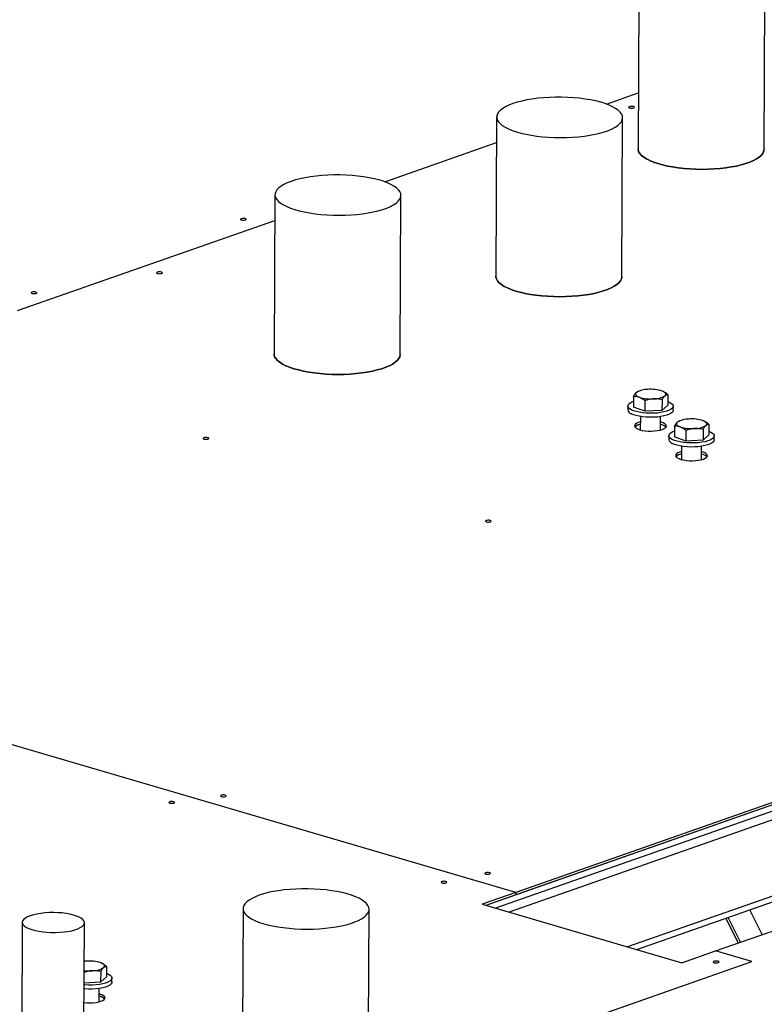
# Model space of a CAD drawing. Header units: millimetres. Extents: x 5 to 589, y 5 to 415.
# Tile 56 of 120: x 356 to 367, y 82 to 97. Entities that reach past the tile are written whole.
import ezdxf

# ---------------------------------------------------------------- set-up
doc = ezdxf.new("R2010")
doc.units = ezdxf.units.MM
doc.layers.add('TRAIT-FORT', color=4, linetype='Continuous', lineweight=25)

msp = doc.modelspace()

# ---------------------------------------------------------------- linework, layer by layer
at = {"layer": 'TRAIT-FORT', "color": 4, "linetype": 'Continuous', "lineweight": 25}
for p, q in [((365.463, 97.098), (365.45, 94.73)), ((367.325, 94.719), (367.338, 97.088)), ((364.979, 95.395), (365.454, 95.562)), ((364.979, 95.395), (365.454, 95.562)), ((363.346, 95.203), (363.333, 92.835)), ((365.208, 92.824), (365.221, 95.192)), ((361.68, 94.239), (363.344, 94.822)), ((361.68, 94.239), (363.344, 94.822)), ((360.047, 94.046), (360.034, 91.678)), ((361.909, 91.667), (361.922, 94.036)), ((356.219, 92.324), (360.045, 93.665)), ((356.219, 92.324), (360.045, 93.665)), ((365.455, 91.123), (365.447, 91.119)), ((365.821, 91.121), (365.82, 91.121)), ((365.382, 91.046), (365.381, 90.888)), ((365.552, 90.983), (365.551, 90.824)), ((365.807, 90.997), (365.806, 90.838)), ((365.892, 91.075), (365.892, 90.916)), ((365.299, 90.904), (365.299, 90.845)), ((365.551, 90.824), (365.381, 90.888)), ((365.806, 90.838), (365.551, 90.824)), ((365.806, 90.838), (365.892, 90.916)), ((365.974, 90.841), (365.974, 90.9)), ((365.486, 90.747), (365.484, 90.548)), ((365.784, 90.546), (365.786, 90.745)), ((366.066, 90.681), (366.057, 90.678)), ((366.431, 90.679), (366.431, 90.679)), ((365.485, 90.63), (365.458, 90.622)), ((365.993, 90.605), (365.992, 90.446)), ((366.162, 90.541), (366.162, 90.382)), ((366.418, 90.555), (366.417, 90.397)), ((366.503, 90.633), (366.502, 90.475)), ((365.909, 90.462), (365.909, 90.403)), ((366.162, 90.382), (365.992, 90.446)), ((366.417, 90.397), (366.162, 90.382)), ((366.417, 90.397), (366.502, 90.475)), ((366.584, 90.399), (366.584, 90.459)), ((366.096, 90.305), (366.095, 90.106)), ((366.395, 90.105), (366.396, 90.304)), ((366.095, 90.189), (366.068, 90.181)), ((363.63, 83.666), (355.904, 85.93)), ((363.63, 83.666), (355.904, 85.93)), ((369.149, 85.566), (363.184, 83.474)), ((369.149, 85.601), (363.63, 83.666)), ((369.149, 85.566), (363.63, 83.631)), ((369.148, 85.471), (363.33, 83.431)), ((369.129, 85.334), (363.532, 83.372)), ((366.603, 82.795), (372.122, 84.73)), ((370.46, 84.667), (365.295, 82.856)), ((365.43, 82.816), (370.398, 84.558)), ((363.63, 83.666), (363.129, 83.49)), ((363.63, 83.666), (363.63, 83.631)), ((363.63, 83.666), (363.63, 83.631)), ((363.63, 83.631), (363.184, 83.474)), ((363.63, 83.631), (363.63, 83.631)), ((359.573, 83.425), (359.559, 81.057)), ((361.434, 81.046), (361.447, 83.415)), ((363.129, 83.49), (366.102, 82.619)), ((367.297, 83.038), (367.112, 83.406)), ((356.288, 83.22), (356.275, 80.852)), ((357.2, 80.847), (357.213, 83.215)), ((366.756, 83.281), (366.941, 82.913)), ((366.974, 82.925), (366.789, 83.292)), ((366.102, 82.619), (366.603, 82.795)), ((367.142, 82.637), (366.603, 82.795)), ((367.142, 82.637), (366.603, 82.795)), ((366.603, 82.795), (366.603, 82.795)), ((345.402, 75.014), (367.142, 82.637)), ((364.634, 81.758), (367.142, 82.637)), ((367.142, 82.637), (367.142, 82.637)), ((357.455, 82.489), (357.454, 82.331)), ((357.469, 82.613), (357.468, 82.613)), ((357.541, 82.568), (357.54, 82.409)), ((357.454, 82.331), (357.208, 82.317)), ((357.454, 82.331), (357.54, 82.409)), ((357.622, 82.334), (357.622, 82.393)), ((357.432, 82.039), (357.434, 82.238))]:
    msp.add_line(p, q, dxfattribs=at)
at = {"layer": 'TRAIT-FORT', "color": 4, "linetype": 'Continuous', "lineweight": 25, "flags": 128}
for points in [[(363.587, 95.402), (363.529, 95.38), (363.479, 95.356), (363.436, 95.331), (363.402, 95.304), (363.375, 95.276), (363.357, 95.248), (363.347, 95.219), (363.347, 95.19), (363.355, 95.161), (363.372, 95.133), (363.397, 95.105), (363.43, 95.078), (363.472, 95.052), (363.521, 95.027), (363.577, 95.004), (363.64, 94.983), (363.708, 94.964), (363.783, 94.947), (363.861, 94.932), (363.944, 94.92), (364.03, 94.91), (364.118, 94.903), (364.208, 94.899), (364.299, 94.898), (364.389, 94.899), (364.479, 94.903), (364.566, 94.91), (364.651, 94.92), (364.733, 94.932), (364.81, 94.947), (364.882, 94.964), (364.949, 94.983), (365.01, 95.004), (365.064, 95.027), (365.11, 95.052), (365.149, 95.078), (365.18, 95.105), (365.202, 95.133), (365.216, 95.162), (365.221, 95.191), (365.217, 95.22), (365.205, 95.248), (365.184, 95.277), (365.154, 95.304), (365.117, 95.331), (365.072, 95.356), (365.019, 95.38), (364.959, 95.402), (364.894, 95.423), (364.822, 95.441), (364.745, 95.457), (364.665, 95.47), (364.58, 95.481), (364.493, 95.489), (364.404, 95.495), (364.313, 95.498), (364.223, 95.497), (364.133, 95.495), (364.044, 95.489), (363.958, 95.481), (363.875, 95.47), (363.795, 95.456), (363.72, 95.44), (363.65, 95.422), (363.587, 95.402)], [(365.321, 95.356), (365.313, 95.352), (365.311, 95.347), (365.315, 95.341), (365.325, 95.337), (365.339, 95.334), (365.355, 95.333), (365.371, 95.335), (365.385, 95.338), (365.393, 95.342), (365.395, 95.348), (365.391, 95.353), (365.381, 95.357), (365.367, 95.36), (365.351, 95.361), (365.335, 95.359), (365.321, 95.356)], [(365.45, 94.73), (365.45, 94.717), (365.458, 94.688), (365.475, 94.659), (365.5, 94.631), (365.534, 94.604), (365.575, 94.578), (365.624, 94.554), (365.681, 94.531), (365.743, 94.509), (365.812, 94.49), (365.886, 94.473), (365.965, 94.459), (366.048, 94.446), (366.134, 94.437), (366.222, 94.43), (366.312, 94.426), (366.402, 94.424), (366.493, 94.426), (366.582, 94.43), (366.67, 94.437), (366.755, 94.447), (366.836, 94.459), (366.914, 94.473), (366.986, 94.491), (367.053, 94.51), (367.113, 94.531), (367.167, 94.554), (367.214, 94.579), (367.253, 94.605), (367.283, 94.632), (367.306, 94.66), (367.319, 94.688), (367.325, 94.717), (367.325, 94.719)], [(367.325, 94.719), (367.325, 94.717), (367.319, 94.688), (367.306, 94.66), (367.283, 94.632), (367.253, 94.605), (367.214, 94.579), (367.167, 94.554), (367.113, 94.531), (367.053, 94.51), (366.986, 94.491), (366.914, 94.473), (366.836, 94.459), (366.755, 94.447), (366.67, 94.437), (366.582, 94.43), (366.493, 94.426), (366.402, 94.424), (366.312, 94.426), (366.222, 94.43), (366.134, 94.437), (366.048, 94.446), (365.965, 94.459), (365.886, 94.473), (365.812, 94.49), (365.743, 94.509), (365.681, 94.531), (365.624, 94.554), (365.575, 94.578), (365.534, 94.604), (365.5, 94.631), (365.475, 94.659), (365.458, 94.688), (365.45, 94.717), (365.45, 94.73)], [(360.288, 94.245), (360.231, 94.223), (360.18, 94.199), (360.138, 94.174), (360.103, 94.147), (360.076, 94.12), (360.058, 94.091), (360.049, 94.063), (360.048, 94.034), (360.056, 94.005), (360.073, 93.976), (360.098, 93.948), (360.132, 93.921), (360.173, 93.895), (360.222, 93.87), (360.278, 93.847), (360.341, 93.826), (360.41, 93.807), (360.484, 93.79), (360.563, 93.775), (360.646, 93.763), (360.731, 93.753), (360.82, 93.747), (360.91, 93.742), (361, 93.741), (361.091, 93.742), (361.18, 93.747), (361.268, 93.754), (361.352, 93.763), (361.434, 93.775), (361.511, 93.79), (361.584, 93.807), (361.651, 93.826), (361.711, 93.848), (361.765, 93.871), (361.811, 93.895), (361.85, 93.921), (361.881, 93.949), (361.903, 93.977), (361.917, 94.005), (361.922, 94.034), (361.919, 94.063), (361.906, 94.092), (361.885, 94.12), (361.856, 94.148), (361.818, 94.174), (361.773, 94.2), (361.72, 94.223), (361.661, 94.246), (361.595, 94.266), (361.523, 94.284), (361.447, 94.3), (361.366, 94.313), (361.281, 94.324), (361.194, 94.333), (361.105, 94.338), (361.015, 94.341), (360.924, 94.341), (360.834, 94.338), (360.746, 94.332), (360.659, 94.324), (360.576, 94.313), (360.496, 94.3), (360.421, 94.284), (360.352, 94.266), (360.288, 94.245)], [(359.546, 93.69), (359.538, 93.686), (359.536, 93.68), (359.54, 93.675), (359.55, 93.671), (359.564, 93.668), (359.58, 93.667), (359.596, 93.669), (359.61, 93.672), (359.618, 93.676), (359.62, 93.681), (359.616, 93.687), (359.606, 93.691), (359.592, 93.694), (359.576, 93.695), (359.56, 93.693), (359.546, 93.69)], [(358.298, 92.894), (358.289, 92.889), (358.287, 92.884), (358.291, 92.879), (358.301, 92.874), (358.315, 92.872), (358.332, 92.871), (358.348, 92.872), (358.361, 92.875), (358.369, 92.88), (358.372, 92.885), (358.368, 92.89), (358.358, 92.894), (358.343, 92.897), (358.327, 92.898), (358.311, 92.897), (358.298, 92.894)], [(363.333, 92.835), (363.334, 92.822), (363.342, 92.793), (363.358, 92.764), (363.383, 92.736), (363.417, 92.709), (363.458, 92.683), (363.508, 92.659), (363.564, 92.636), (363.626, 92.614), (363.695, 92.595), (363.769, 92.578), (363.848, 92.563), (363.931, 92.551), (364.017, 92.542), (364.105, 92.535), (364.195, 92.531), (364.286, 92.529), (364.376, 92.531), (364.465, 92.535), (364.553, 92.542), (364.638, 92.551), (364.719, 92.564), (364.797, 92.578), (364.869, 92.595), (364.936, 92.615), (364.997, 92.636), (365.05, 92.659), (365.097, 92.684), (365.136, 92.71), (365.166, 92.737), (365.189, 92.765), (365.203, 92.793), (365.208, 92.822), (365.208, 92.824)], [(365.208, 92.824), (365.208, 92.822), (365.203, 92.793), (365.189, 92.765), (365.166, 92.737), (365.136, 92.71), (365.097, 92.684), (365.05, 92.659), (364.997, 92.636), (364.936, 92.615), (364.869, 92.595), (364.797, 92.578), (364.719, 92.564), (364.638, 92.551), (364.553, 92.542), (364.465, 92.535), (364.376, 92.531), (364.286, 92.529), (364.195, 92.531), (364.105, 92.535), (364.017, 92.542), (363.931, 92.551), (363.848, 92.563), (363.769, 92.578), (363.695, 92.595), (363.626, 92.614), (363.564, 92.636), (363.508, 92.659), (363.458, 92.683), (363.417, 92.709), (363.383, 92.736), (363.358, 92.764), (363.342, 92.793), (363.334, 92.822), (363.333, 92.835)], [(356.43, 92.598), (356.422, 92.593), (356.419, 92.588), (356.424, 92.583), (356.433, 92.578), (356.448, 92.576), (356.464, 92.575), (356.48, 92.576), (356.493, 92.579), (356.502, 92.584), (356.504, 92.589), (356.5, 92.594), (356.49, 92.598), (356.476, 92.601), (356.46, 92.602), (356.444, 92.601), (356.43, 92.598)], [(360.034, 91.678), (360.035, 91.665), (360.043, 91.636), (360.06, 91.608), (360.085, 91.58), (360.118, 91.553), (360.16, 91.527), (360.209, 91.502), (360.265, 91.479), (360.328, 91.458), (360.397, 91.439), (360.471, 91.421), (360.55, 91.407), (360.632, 91.395), (360.718, 91.385), (360.807, 91.378), (360.896, 91.374), (360.987, 91.373), (361.077, 91.374), (361.167, 91.378), (361.254, 91.385), (361.339, 91.395), (361.421, 91.407), (361.498, 91.422), (361.57, 91.439), (361.637, 91.458), (361.698, 91.479), (361.752, 91.502), (361.798, 91.527), (361.837, 91.553), (361.868, 91.58), (361.89, 91.608), (361.904, 91.637), (361.909, 91.666), (361.909, 91.667)], [(361.909, 91.667), (361.909, 91.666), (361.904, 91.637), (361.89, 91.608), (361.868, 91.58), (361.837, 91.553), (361.798, 91.527), (361.752, 91.502), (361.698, 91.479), (361.637, 91.458), (361.57, 91.439), (361.498, 91.422), (361.421, 91.407), (361.339, 91.395), (361.254, 91.385), (361.167, 91.378), (361.077, 91.374), (360.987, 91.373), (360.896, 91.374), (360.807, 91.378), (360.718, 91.385), (360.632, 91.395), (360.55, 91.407), (360.471, 91.421), (360.397, 91.439), (360.328, 91.458), (360.265, 91.479), (360.209, 91.502), (360.16, 91.527), (360.118, 91.553), (360.085, 91.58), (360.06, 91.608), (360.043, 91.636), (360.035, 91.665), (360.034, 91.678)], [(365.85, 91.055), (365.858, 91.064), (365.862, 91.073), (365.862, 91.083), (365.858, 91.092), (365.851, 91.101), (365.84, 91.11), (365.825, 91.118), (365.808, 91.126)], [(365.349, 90.847), (365.324, 90.863), (365.307, 90.88), (365.299, 90.898), (365.301, 90.916), (365.312, 90.933), (365.331, 90.95), (365.359, 90.965), (365.382, 90.974)], [(365.892, 90.971), (365.924, 90.957), (365.949, 90.941), (365.966, 90.924), (365.973, 90.906), (365.972, 90.888), (365.961, 90.871), (365.942, 90.854), (365.914, 90.839), (365.878, 90.826), (365.836, 90.814), (365.789, 90.805), (365.737, 90.798), (365.683, 90.795), (365.627, 90.794), (365.571, 90.796), (365.518, 90.802), (365.467, 90.809), (365.422, 90.82), (365.382, 90.832), (365.349, 90.847), (365.349, 90.847)], [(365.425, 91.104), (365.417, 91.095), (365.413, 91.086), (365.413, 91.077), (365.416, 91.067), (365.424, 91.058), (365.435, 91.049), (365.449, 91.041), (365.467, 91.033)], [(365.974, 90.841), (365.971, 90.829), (365.961, 90.812), (365.941, 90.795), (365.913, 90.78), (365.878, 90.766), (365.836, 90.755), (365.788, 90.746), (365.737, 90.739), (365.682, 90.736), (365.627, 90.735), (365.571, 90.737), (365.518, 90.742), (365.467, 90.75), (365.421, 90.761), (365.381, 90.773), (365.348, 90.788)], [(366.46, 90.613), (366.468, 90.622), (366.472, 90.632), (366.472, 90.641), (366.469, 90.651), (366.461, 90.66), (366.45, 90.668), (366.436, 90.677), (366.418, 90.684)], [(365.485, 90.666), (365.458, 90.658), (365.431, 90.646), (365.411, 90.633), (365.4, 90.618), (365.398, 90.603), (365.405, 90.588), (365.42, 90.574), (365.444, 90.561), (365.476, 90.55), (365.513, 90.541), (365.556, 90.535), (365.601, 90.531), (365.647, 90.53), (365.693, 90.532), (365.737, 90.537), (365.777, 90.544), (365.811, 90.554), (365.839, 90.566), (365.859, 90.58), (365.87, 90.594), (365.872, 90.609), (365.865, 90.624), (365.849, 90.638), (365.825, 90.651), (365.794, 90.662), (365.785, 90.664)], [(365.959, 90.405), (365.934, 90.421), (365.917, 90.439), (365.91, 90.456), (365.911, 90.474), (365.922, 90.492), (365.942, 90.508), (365.97, 90.523), (365.992, 90.533)], [(366.035, 90.663), (366.027, 90.654), (366.023, 90.644), (366.023, 90.635), (366.027, 90.626), (366.034, 90.617), (366.045, 90.608), (366.06, 90.599), (366.078, 90.592)], [(358.988, 90.431), (358.98, 90.426), (358.977, 90.421), (358.981, 90.416), (358.991, 90.411), (359.005, 90.409), (359.022, 90.408), (359.038, 90.409), (359.051, 90.412), (359.06, 90.417), (359.062, 90.422), (359.058, 90.427), (359.048, 90.431), (359.034, 90.434), (359.017, 90.435), (359.001, 90.434), (358.988, 90.431)], [(366.502, 90.53), (366.534, 90.516), (366.56, 90.5), (366.576, 90.482), (366.584, 90.465), (366.582, 90.447), (366.572, 90.429), (366.552, 90.413), (366.524, 90.397), (366.489, 90.384), (366.447, 90.372), (366.399, 90.363), (366.347, 90.357), (366.293, 90.353), (366.237, 90.353), (366.182, 90.355), (366.128, 90.36), (366.078, 90.368), (366.032, 90.378), (365.992, 90.391), (365.959, 90.405), (365.959, 90.405)], [(366.584, 90.399), (366.582, 90.388), (366.571, 90.37), (366.552, 90.354), (366.524, 90.338), (366.488, 90.325), (366.446, 90.313), (366.399, 90.304), (366.347, 90.298), (366.293, 90.294), (366.237, 90.293), (366.182, 90.296), (366.128, 90.301), (366.078, 90.309), (366.032, 90.319), (365.992, 90.332), (365.959, 90.346)], [(366.096, 90.224), (366.069, 90.216), (366.041, 90.204), (366.021, 90.191), (366.01, 90.176), (366.008, 90.162), (366.015, 90.147), (366.031, 90.133), (366.055, 90.12), (366.086, 90.109), (366.124, 90.1), (366.166, 90.093), (366.211, 90.089), (366.258, 90.088), (366.304, 90.09), (366.347, 90.095), (366.387, 90.103), (366.422, 90.113), (366.449, 90.125), (366.469, 90.138), (366.48, 90.152), (366.482, 90.167), (366.475, 90.182), (366.46, 90.196), (366.435, 90.209), (366.404, 90.22), (366.396, 90.223)], [(363.19, 89.199), (363.182, 89.195), (363.179, 89.189), (363.183, 89.184), (363.193, 89.18), (363.208, 89.177), (363.224, 89.176), (363.24, 89.178), (363.253, 89.181), (363.262, 89.185), (363.264, 89.19), (363.26, 89.196), (363.25, 89.2), (363.236, 89.203), (363.219, 89.204), (363.203, 89.202), (363.19, 89.199)], [(359.248, 85.112), (359.24, 85.108), (359.237, 85.102), (359.241, 85.097), (359.251, 85.093), (359.266, 85.09), (359.282, 85.089), (359.298, 85.09), (359.311, 85.094), (359.32, 85.098), (359.322, 85.103), (359.318, 85.108), (359.308, 85.113), (359.294, 85.116), (359.277, 85.116), (359.261, 85.115), (359.248, 85.112)], [(358.479, 85.014), (358.471, 85.01), (358.468, 85.005), (358.472, 85), (358.482, 84.995), (358.496, 84.992), (358.513, 84.992), (358.529, 84.993), (358.542, 84.996), (358.551, 85), (358.553, 85.006), (358.549, 85.011), (358.539, 85.015), (358.525, 85.018), (358.508, 85.019), (358.492, 85.018), (358.479, 85.014)], [(363.181, 83.96), (363.172, 83.955), (363.17, 83.95), (363.174, 83.945), (363.184, 83.94), (363.198, 83.938), (363.214, 83.937), (363.231, 83.938), (363.244, 83.941), (363.252, 83.946), (363.255, 83.951), (363.251, 83.956), (363.241, 83.96), (363.226, 83.963), (363.21, 83.964), (363.194, 83.963), (363.181, 83.96)], [(362.53, 83.827), (362.522, 83.823), (362.519, 83.818), (362.523, 83.812), (362.533, 83.808), (362.547, 83.805), (362.564, 83.804), (362.58, 83.806), (362.593, 83.809), (362.602, 83.813), (362.604, 83.819), (362.6, 83.824), (362.59, 83.828), (362.576, 83.831), (362.559, 83.832), (362.543, 83.83), (362.53, 83.827)], [(359.813, 83.624), (359.756, 83.602), (359.706, 83.578), (359.663, 83.553), (359.628, 83.526), (359.602, 83.499), (359.583, 83.47), (359.574, 83.442), (359.573, 83.413), (359.581, 83.384), (359.598, 83.355), (359.623, 83.327), (359.657, 83.3), (359.698, 83.274), (359.747, 83.249), (359.803, 83.226), (359.866, 83.205), (359.935, 83.186), (360.009, 83.169), (360.088, 83.154), (360.171, 83.142), (360.257, 83.132), (360.345, 83.126), (360.435, 83.121), (360.525, 83.12), (360.616, 83.121), (360.705, 83.126), (360.793, 83.133), (360.878, 83.142), (360.959, 83.154), (361.037, 83.169), (361.109, 83.186), (361.176, 83.205), (361.236, 83.227), (361.29, 83.25), (361.337, 83.274), (361.376, 83.3), (361.406, 83.328), (361.429, 83.356), (361.442, 83.384), (361.447, 83.413), (361.444, 83.442), (361.431, 83.471), (361.41, 83.499), (361.381, 83.527), (361.343, 83.553), (361.298, 83.579), (361.245, 83.602), (361.186, 83.625), (361.12, 83.645), (361.049, 83.663), (360.972, 83.679), (360.891, 83.692), (360.807, 83.703), (360.719, 83.712), (360.63, 83.717), (360.54, 83.72), (360.449, 83.72), (360.359, 83.717), (360.271, 83.711), (360.184, 83.703), (360.101, 83.692), (360.022, 83.679), (359.947, 83.663), (359.877, 83.645), (359.813, 83.624)], [(356.407, 83.319), (356.367, 83.303), (356.335, 83.285), (356.311, 83.266), (356.295, 83.246), (356.288, 83.225), (356.291, 83.205), (356.302, 83.184), (356.322, 83.165), (356.35, 83.146), (356.386, 83.129), (356.429, 83.113), (356.479, 83.099), (356.534, 83.088), (356.593, 83.08), (356.655, 83.074), (356.718, 83.07), (356.783, 83.07), (356.847, 83.073), (356.909, 83.078), (356.968, 83.086), (357.023, 83.097), (357.072, 83.11), (357.115, 83.125), (357.151, 83.142), (357.179, 83.16), (357.199, 83.18), (357.211, 83.2), (357.213, 83.221), (357.206, 83.241), (357.19, 83.261), (357.166, 83.281), (357.134, 83.299), (357.094, 83.315), (357.048, 83.33), (356.996, 83.342), (356.939, 83.352), (356.878, 83.36), (356.815, 83.364), (356.751, 83.366), (356.686, 83.365), (356.623, 83.361), (356.562, 83.354), (356.505, 83.345), (356.453, 83.333), (356.407, 83.319)], [(357.243, 82.643), (357.215, 82.641), (357.21, 82.641)], [(366.581, 82.64), (366.573, 82.636), (366.57, 82.63), (366.574, 82.625), (366.584, 82.621), (366.599, 82.618), (366.615, 82.617), (366.631, 82.618), (366.644, 82.622), (366.653, 82.626), (366.655, 82.631), (366.651, 82.636), (366.641, 82.641), (366.627, 82.644), (366.61, 82.644), (366.594, 82.643), (366.581, 82.64)], [(357.498, 82.548), (357.506, 82.557), (357.51, 82.566), (357.51, 82.575), (357.506, 82.585), (357.499, 82.594), (357.488, 82.603), (357.473, 82.611), (357.456, 82.619)], [(357.54, 82.464), (357.572, 82.45), (357.597, 82.434), (357.614, 82.417), (357.621, 82.399), (357.62, 82.381), (357.609, 82.364), (357.59, 82.347), (357.562, 82.332), (357.526, 82.318), (357.484, 82.307), (357.437, 82.298), (357.385, 82.291), (357.331, 82.287), (357.275, 82.287), (357.22, 82.289), (357.208, 82.29)], [(357.622, 82.334), (357.62, 82.322), (357.609, 82.304), (357.589, 82.288), (357.561, 82.272), (357.526, 82.259), (357.484, 82.247), (357.436, 82.238), (357.385, 82.232), (357.33, 82.228), (357.275, 82.228), (357.219, 82.23), (357.208, 82.231)], [(357.206, 82.027), (357.249, 82.024), (357.295, 82.023), (357.341, 82.025), (357.385, 82.03), (357.425, 82.037), (357.459, 82.047), (357.487, 82.059), (357.507, 82.072), (357.518, 82.087), (357.52, 82.101), (357.513, 82.116), (357.497, 82.13), (357.473, 82.143), (357.442, 82.154), (357.433, 82.157)]]:
    msp.add_lwpolyline(points, dxfattribs=at)
at = {"layer": 'TRAIT-FORT', "color": 4, "linetype": 'Continuous', "lineweight": 25}
for centre, radius, start, end in [((365.588, 90.841), 0.31, 88.6682, 121.7145), ((365.638, 90.592), 0.56, 72.3536, 94.3785), ((365.637, 91.567), 0.56, 252.3536, 274.3785), ((365.687, 91.319), 0.31, 268.6682, 301.7145), ((365.369, 90.856), 0.0714, 189.1955, 253.2169), ((366.198, 90.399), 0.31, 88.6682, 121.7145), ((366.248, 90.151), 0.56, 72.3536, 94.3785), ((365.508, 90.483), 0.149, 98.8883, 134.4011), ((365.486, 90.515), 0.111, 104.4921, 137.6056), ((365.756, 90.474), 0.158, 45.9815, 79.4467), ((365.761, 90.484), 0.147, 44.673, 80.7552), ((366.247, 91.126), 0.56, 252.3536, 274.3785), ((366.297, 90.877), 0.31, 268.6682, 301.7145), ((365.98, 90.415), 0.0714, 189.1955, 253.2169), ((366.118, 90.042), 0.149, 98.8883, 134.4011), ((366.096, 90.073), 0.111, 104.4921, 137.6056), ((366.366, 90.032), 0.158, 45.9815, 79.4467), ((366.372, 90.042), 0.147, 44.673, 80.7552), ((357.286, 82.085), 0.56, 72.3536, 94.3785), ((357.289, 83.18), 0.68, 263.2662, 273.2731), ((357.335, 82.811), 0.31, 268.6682, 301.7145), ((357.404, 81.966), 0.158, 45.9815, 79.4467), ((357.39, 81.929), 0.197, 54.8065, 77.3611)]:
    msp.add_arc(centre, radius, start, end, dxfattribs=at)
for points, knots in [([(365.425, 91.104), (365.426, 91.105), (365.43, 91.109), (365.438, 91.115), (365.444, 91.118), (365.447, 91.119)], [0, 0, 0, 0, 0.135836, 0.581329, 1, 1, 1, 1]), ([(365.892, 91.075), (365.887, 91.079), (365.876, 91.088), (365.859, 91.099), (365.842, 91.11), (365.825, 91.119), (365.813, 91.124), (365.808, 91.126)], [0, 0, 0, 0, 0.194733, 0.394387, 0.59459, 0.796857, 1, 1, 1, 1]), ([(365.382, 91.046), (365.386, 91.052), (365.392, 91.064), (365.403, 91.08), (365.414, 91.094), (365.421, 91.101), (365.425, 91.104)], [0, 0, 0, 0, 0.247269, 0.495363, 0.746874, 1, 1, 1, 1]), ([(365.467, 91.033), (365.461, 91.036), (365.449, 91.04), (365.432, 91.044), (365.415, 91.046), (365.398, 91.047), (365.388, 91.046), (365.382, 91.046)], [0, 0, 0, 0, 0.219086, 0.412836, 0.607273, 0.803423, 1, 1, 1, 1]), ([(365.552, 90.983), (365.547, 90.987), (365.536, 90.995), (365.519, 91.007), (365.502, 91.017), (365.485, 91.026), (365.473, 91.031), (365.467, 91.033)], [0, 0, 0, 0, 0.194733, 0.394387, 0.59459, 0.796857, 1, 1, 1, 1]), ([(365.68, 91.009), (365.677, 91.009), (365.664, 91.008), (365.641, 91.005), (365.601, 90.998), (365.572, 90.989), (365.552, 90.983)], [0, 0, 0, 0, 0.070068, 0.299868, 0.530929, 1, 1, 1, 1]), ([(365.807, 90.997), (365.797, 90.999), (365.776, 91.003), (365.745, 91.008), (365.712, 91.01), (365.691, 91.009), (365.68, 91.009)], [0, 0, 0, 0, 0.247269, 0.495363, 0.746874, 1, 1, 1, 1]), ([(365.807, 90.997), (365.811, 91.003), (365.818, 91.015), (365.828, 91.03), (365.839, 91.044), (365.846, 91.051), (365.85, 91.055)], [0, 0, 0, 0, 0.247269, 0.495363, 0.746874, 1, 1, 1, 1]), ([(365.85, 91.055), (365.851, 91.056), (365.855, 91.06), (365.863, 91.065), (365.876, 91.072), (365.886, 91.074), (365.892, 91.075)], [0, 0, 0, 0, 0.070068, 0.299868, 0.530929, 1, 1, 1, 1]), ([(366.035, 90.663), (366.036, 90.664), (366.041, 90.668), (366.048, 90.673), (366.054, 90.676), (366.058, 90.678)], [0, 0, 0, 0, 0.135836, 0.581329, 1, 1, 1, 1]), ([(366.503, 90.633), (366.498, 90.638), (366.487, 90.646), (366.47, 90.658), (366.453, 90.668), (366.436, 90.677), (366.424, 90.682), (366.418, 90.684)], [0, 0, 0, 0, 0.194733, 0.394387, 0.59459, 0.796857, 1, 1, 1, 1]), ([(365.993, 90.605), (365.996, 90.611), (366.003, 90.622), (366.014, 90.638), (366.024, 90.652), (366.032, 90.659), (366.035, 90.663)], [0, 0, 0, 0, 0.247269, 0.495363, 0.746874, 1, 1, 1, 1]), ([(366.078, 90.592), (366.071, 90.594), (366.059, 90.598), (366.042, 90.602), (366.025, 90.604), (366.009, 90.605), (365.998, 90.605), (365.993, 90.605)], [0, 0, 0, 0, 0.219086, 0.412836, 0.607273, 0.803423, 1, 1, 1, 1]), ([(366.162, 90.541), (366.157, 90.545), (366.146, 90.554), (366.129, 90.565), (366.112, 90.576), (366.095, 90.585), (366.083, 90.59), (366.078, 90.592)], [0, 0, 0, 0, 0.194733, 0.394387, 0.59459, 0.796857, 1, 1, 1, 1]), ([(366.29, 90.567), (366.287, 90.567), (366.274, 90.566), (366.251, 90.563), (366.211, 90.556), (366.182, 90.547), (366.162, 90.541)], [0, 0, 0, 0, 0.070068, 0.299868, 0.530929, 1, 1, 1, 1]), ([(366.418, 90.555), (366.407, 90.557), (366.387, 90.562), (366.355, 90.566), (366.323, 90.568), (366.301, 90.568), (366.29, 90.567)], [0, 0, 0, 0, 0.247269, 0.495363, 0.746874, 1, 1, 1, 1]), ([(366.418, 90.555), (366.421, 90.561), (366.428, 90.573), (366.439, 90.589), (366.449, 90.603), (366.457, 90.61), (366.46, 90.613)], [0, 0, 0, 0, 0.247269, 0.495363, 0.746874, 1, 1, 1, 1]), ([(366.46, 90.613), (366.461, 90.614), (366.466, 90.618), (366.473, 90.624), (366.487, 90.631), (366.496, 90.632), (366.503, 90.633)], [0, 0, 0, 0, 0.070068, 0.299868, 0.530929, 1, 1, 1, 1]), ([(357.328, 82.501), (357.325, 82.501), (357.312, 82.5), (357.289, 82.498), (357.252, 82.491), (357.226, 82.483), (357.209, 82.478)], [0, 0, 0, 0, 0.075417, 0.322759, 0.571458, 1, 1, 1, 1]), ([(357.455, 82.489), (357.445, 82.492), (357.424, 82.496), (357.393, 82.5), (357.36, 82.502), (357.339, 82.502), (357.328, 82.501)], [0, 0, 0, 0, 0.247269, 0.495363, 0.746874, 1, 1, 1, 1]), ([(357.455, 82.489), (357.459, 82.495), (357.466, 82.507), (357.476, 82.523), (357.487, 82.537), (357.494, 82.544), (357.498, 82.548)], [0, 0, 0, 0, 0.247269, 0.495363, 0.746874, 1, 1, 1, 1]), ([(357.541, 82.568), (357.535, 82.572), (357.524, 82.58), (357.508, 82.592), (357.491, 82.602), (357.473, 82.611), (357.462, 82.616), (357.456, 82.619)], [0, 0, 0, 0, 0.194733, 0.394387, 0.59459, 0.796857, 1, 1, 1, 1]), ([(357.498, 82.548), (357.499, 82.548), (357.503, 82.552), (357.511, 82.558), (357.524, 82.565), (357.534, 82.567), (357.541, 82.568)], [0, 0, 0, 0, 0.070068, 0.299868, 0.530929, 1, 1, 1, 1])]:
    msp.add_open_spline(points, degree=3, knots=knots, dxfattribs=at)

doc.saveas('drawing.dxf')
